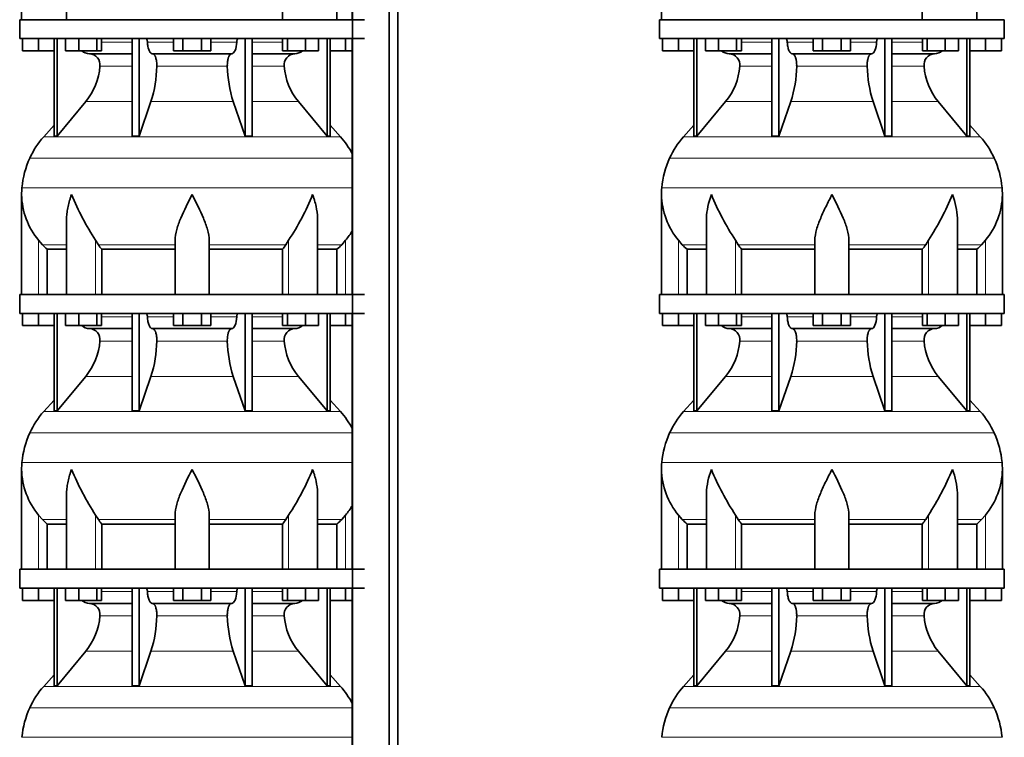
# Model space of a CAD drawing. Header units: millimetres. Extents: x 166 to 762, y -3331 to 2215.
# Tile 18 of 24: x 171 to 691, y 304 to 682. Entities that reach past the tile are written whole.
import ezdxf

# ---------------------------------------------------------------- set-up
doc = ezdxf.new("R2010")
doc.units = ezdxf.units.MM
doc.layers.add('LOW_134-16', color=7, linetype='Continuous')
doc.layers.add('VSI134_DIFFUSORE', color=7, linetype='Continuous')

# ---------------------------------------------------------------- blocks, each defined once
blk = doc.blocks.new('SE')
at = {"layer": 'LOW_134-16', "color": 7, "linetype": 'Continuous', "lineweight": 35}
for p, q in [((346.64, 1717.18), (346.64, -619.32)), ((366.02, -619.32), (366.02, 1717.18)), ((370.57, -619.32), (370.57, 1717.18)), ((346.57, 817.18), (346.57, 682.18)), ((346.57, 672.18), (346.57, 537.18)), ((346.57, 527.18), (346.57, 392.18)), ((346.57, 382.18), (346.57, 247.18))]:
    blk.add_line(p, q, dxfattribs=at)
at = {"layer": 'VSI134_DIFFUSORE', "color": 7, "linetype": 'Continuous', "lineweight": 35}
for p, q in [((172.01, 734.92), (172.01, 682.18)), ((195.73, 721.54), (195.73, 682.18)), ((309.72, 706.04), (309.72, 682.18)), ((338.48, 706.04), (338.48, 682.18)), ((353.01, 682.18), (171.01, 682.18)), ((171.01, 682.18), (171.01, 672.18)), ((171.01, 672.18), (353.01, 672.18)), ((172.51, 665.78), (172.51, 672.18)), ((172.51, 665.78), (172.51, 672.18)), ((181.01, 665.78), (181.01, 672.18)), ((189.18, 672.18), (189.18, 620.73)), ((190.71, 672.18), (190.71, 620.73)), ((195.25, 665.78), (195.25, 672.18)), ((202.19, 665.78), (202.19, 672.18)), ((211.67, 665.78), (211.67, 672.18)), ((214.21, 665.78), (214.21, 672.18)), ((230.31, 672.18), (230.31, 620.73)), ((234, 672.18), (234, 620.73)), ((252.19, 665.78), (252.19, 672.18)), ((257.1, 665.78), (257.1, 672.18)), ((266.91, 665.78), (266.91, 672.18)), ((271.82, 665.78), (271.82, 672.18)), ((290.01, 672.18), (290.01, 620.73)), ((293.7, 672.18), (293.7, 620.73)), ((309.8, 665.78), (309.8, 672.18)), ((312.34, 665.78), (312.34, 672.18)), ((321.82, 665.78), (321.82, 672.18)), ((328.76, 665.78), (328.76, 672.18)), ((333.3, 672.18), (333.3, 620.73)), ((334.83, 672.18), (334.83, 620.73)), ((343.01, 665.78), (343.01, 672.18)), ((181.01, 665.78), (172.51, 665.78)), ((189.18, 665.78), (181.01, 665.78)), ((202.19, 665.78), (195.25, 665.78)), ((211.67, 665.78), (202.19, 665.78)), ((214.21, 665.78), (211.67, 665.78)), ((257.1, 665.78), (252.19, 665.78)), ((266.91, 665.78), (257.1, 665.78)), ((271.82, 665.78), (266.91, 665.78)), ((312.34, 665.78), (309.8, 665.78)), ((321.82, 665.78), (312.34, 665.78)), ((328.76, 665.78), (321.82, 665.78)), ((343.01, 665.78), (334.83, 665.78)), ((346.57, 665.78), (343.01, 665.78)), ((207.83, 664.18), (230.31, 664.18)), ((241.1, 664.18), (282.91, 664.18)), ((293.7, 664.18), (316.18, 664.18)), ((190.71, 620.73), (205.86, 638.94)), ((234, 620.73), (240.28, 638.94)), ((283.73, 638.94), (290.01, 620.73)), ((318.15, 638.94), (333.3, 620.73)), ((189.18, 626.5), (183.71, 620.43)), ((340.3, 620.43), (334.83, 626.5)), ((189.18, 620.73), (190.71, 620.73)), ((230.31, 620.73), (234, 620.73)), ((290.01, 620.73), (293.7, 620.73)), ((333.3, 620.73), (334.83, 620.73)), ((172.01, 589.92), (172.01, 537.18)), ((195.73, 576.54), (195.73, 537.18)), ((328.28, 537.18), (328.28, 576.54)), ((183.02, 563.48), (181.01, 565.78)), ((212.52, 563.48), (211.09, 565.78)), ((253.01, 537.18), (253.01, 565.78)), ((271.01, 537.18), (271.01, 565.78)), ((312.92, 565.78), (311.5, 563.48)), ((343.01, 565.78), (340.99, 563.48)), ((185.53, 561.04), (195.73, 561.04)), ((185.53, 537.18), (185.53, 561.04)), ((214.3, 561.04), (253.01, 561.04)), ((214.3, 537.18), (214.3, 561.04)), ((271.01, 561.04), (309.72, 561.04)), ((309.72, 561.04), (309.72, 537.18)), ((328.28, 561.04), (338.48, 561.04)), ((338.48, 561.04), (338.48, 537.18)), ((353.01, 537.18), (171.01, 537.18)), ((171.01, 537.18), (171.01, 527.18)), ((171.01, 527.18), (353.01, 527.18)), ((172.51, 520.78), (172.51, 527.18)), ((172.51, 520.78), (172.51, 527.18)), ((181.01, 520.78), (181.01, 527.18)), ((189.18, 527.18), (189.18, 475.73)), ((190.71, 527.18), (190.71, 475.73)), ((195.25, 520.78), (195.25, 527.18)), ((202.19, 520.78), (202.19, 527.18)), ((211.67, 520.78), (211.67, 527.18)), ((214.21, 520.78), (214.21, 527.18)), ((230.31, 527.18), (230.31, 475.73)), ((234, 527.18), (234, 475.73)), ((252.19, 520.78), (252.19, 527.18)), ((257.1, 520.78), (257.1, 527.18)), ((266.91, 520.78), (266.91, 527.18)), ((271.82, 520.78), (271.82, 527.18)), ((290.01, 527.18), (290.01, 475.73)), ((293.7, 527.18), (293.7, 475.73)), ((309.8, 520.78), (309.8, 527.18)), ((312.34, 520.78), (312.34, 527.18)), ((321.82, 520.78), (321.82, 527.18)), ((328.76, 520.78), (328.76, 527.18)), ((333.3, 527.18), (333.3, 475.73)), ((334.83, 527.18), (334.83, 475.73)), ((343.01, 520.78), (343.01, 527.18)), ((181.01, 520.78), (172.51, 520.78)), ((189.18, 520.78), (181.01, 520.78)), ((202.19, 520.78), (195.25, 520.78)), ((211.67, 520.78), (202.19, 520.78)), ((214.21, 520.78), (211.67, 520.78)), ((257.1, 520.78), (252.19, 520.78)), ((266.91, 520.78), (257.1, 520.78)), ((271.82, 520.78), (266.91, 520.78)), ((312.34, 520.78), (309.8, 520.78)), ((321.82, 520.78), (312.34, 520.78)), ((328.76, 520.78), (321.82, 520.78)), ((343.01, 520.78), (334.83, 520.78)), ((346.57, 520.78), (343.01, 520.78)), ((207.83, 519.18), (230.31, 519.18)), ((241.1, 519.18), (282.91, 519.18)), ((293.7, 519.18), (316.18, 519.18)), ((190.71, 475.73), (205.86, 493.94)), ((234, 475.73), (240.28, 493.94)), ((283.73, 493.94), (290.01, 475.73)), ((318.15, 493.94), (333.3, 475.73)), ((189.18, 481.5), (183.71, 475.43)), ((340.3, 475.43), (334.83, 481.5)), ((189.18, 475.73), (190.71, 475.73)), ((230.31, 475.73), (234, 475.73)), ((290.01, 475.73), (293.7, 475.73)), ((333.3, 475.73), (334.83, 475.73)), ((172.01, 444.92), (172.01, 392.18)), ((195.73, 431.54), (195.73, 392.18)), ((328.28, 392.18), (328.28, 431.54)), ((183.02, 418.48), (181.01, 420.78)), ((185.53, 416.04), (195.73, 416.04)), ((185.53, 392.18), (185.53, 416.04)), ((212.52, 418.48), (211.09, 420.78)), ((214.3, 416.04), (253.01, 416.04)), ((214.3, 392.18), (214.3, 416.04)), ((253.01, 392.18), (253.01, 420.78)), ((271.01, 392.18), (271.01, 420.78)), ((271.01, 416.04), (309.72, 416.04)), ((309.72, 416.04), (309.72, 392.18)), ((312.92, 420.78), (311.5, 418.48)), ((328.28, 416.04), (338.48, 416.04)), ((338.48, 416.04), (338.48, 392.18)), ((343.01, 420.78), (340.99, 418.48)), ((353.01, 392.18), (171.01, 392.18)), ((171.01, 392.18), (171.01, 382.18)), ((171.01, 382.18), (353.01, 382.18)), ((172.51, 375.78), (172.51, 382.18)), ((172.51, 375.78), (172.51, 382.18)), ((181.01, 375.78), (181.01, 382.18)), ((189.18, 382.18), (189.18, 330.73)), ((190.71, 382.18), (190.71, 330.73)), ((195.25, 375.78), (195.25, 382.18)), ((202.19, 375.78), (202.19, 382.18)), ((211.67, 375.78), (211.67, 382.18)), ((214.21, 375.78), (214.21, 382.18)), ((230.31, 382.18), (230.31, 330.73)), ((234, 382.18), (234, 330.73)), ((252.19, 375.78), (252.19, 382.18)), ((257.1, 375.78), (257.1, 382.18)), ((266.91, 375.78), (266.91, 382.18)), ((271.82, 375.78), (271.82, 382.18)), ((290.01, 382.18), (290.01, 330.73)), ((293.7, 382.18), (293.7, 330.73)), ((309.8, 375.78), (309.8, 382.18)), ((312.34, 375.78), (312.34, 382.18)), ((321.82, 375.78), (321.82, 382.18)), ((328.76, 375.78), (328.76, 382.18)), ((333.3, 382.18), (333.3, 330.73)), ((334.83, 382.18), (334.83, 330.73)), ((343.01, 375.78), (343.01, 382.18)), ((181.01, 375.78), (172.51, 375.78)), ((189.18, 375.78), (181.01, 375.78)), ((202.19, 375.78), (195.25, 375.78)), ((211.67, 375.78), (202.19, 375.78)), ((214.21, 375.78), (211.67, 375.78)), ((257.1, 375.78), (252.19, 375.78)), ((266.91, 375.78), (257.1, 375.78)), ((271.82, 375.78), (266.91, 375.78)), ((312.34, 375.78), (309.8, 375.78)), ((321.82, 375.78), (312.34, 375.78)), ((328.76, 375.78), (321.82, 375.78)), ((343.01, 375.78), (334.83, 375.78)), ((346.57, 375.78), (343.01, 375.78)), ((207.83, 374.18), (230.31, 374.18)), ((241.1, 374.18), (282.91, 374.18)), ((293.7, 374.18), (316.18, 374.18)), ((190.71, 330.73), (205.86, 348.94)), ((234, 330.73), (240.28, 348.94)), ((283.73, 348.94), (290.01, 330.73)), ((318.15, 348.94), (333.3, 330.73)), ((189.18, 336.5), (183.71, 330.43)), ((340.3, 330.43), (334.83, 336.5)), ((189.18, 330.73), (190.71, 330.73)), ((230.31, 330.73), (234, 330.73)), ((290.01, 330.73), (293.7, 330.73)), ((333.3, 330.73), (334.83, 330.73))]:
    blk.add_line(p, q, dxfattribs=at)
at = {"layer": 'VSI134_DIFFUSORE', "color": 4, "linetype": 'Continuous', "lineweight": 9}
for p, q in [((214.21, 670.41), (230.31, 670.41)), ((238.43, 670.41), (252.19, 670.41)), ((271.82, 670.41), (285.58, 670.41)), ((293.7, 670.41), (309.8, 670.41)), ((230.31, 657.64), (213.38, 657.64)), ((280.62, 657.64), (243.39, 657.64)), ((310.63, 657.64), (293.7, 657.64)), ((205.86, 638.94), (230.31, 638.94)), ((240.28, 638.94), (283.73, 638.94)), ((293.7, 638.94), (318.15, 638.94)), ((183.71, 620.43), (340.3, 620.43)), ((346.57, 609.17), (176.34, 609.17)), ((172.18, 593.54), (346.57, 593.54)), ((181.01, 537.18), (181.01, 565.78)), ((183.02, 563.48), (195.73, 563.48)), ((211.09, 537.18), (211.09, 565.78)), ((212.52, 563.48), (253.01, 563.48)), ((271.01, 563.48), (311.5, 563.48)), ((312.92, 537.18), (312.92, 565.78)), ((328.28, 563.48), (340.99, 563.48)), ((343.01, 537.18), (343.01, 565.78)), ((214.21, 525.41), (230.31, 525.41)), ((238.43, 525.41), (252.19, 525.41)), ((271.82, 525.41), (285.58, 525.41)), ((293.7, 525.41), (309.8, 525.41)), ((230.31, 512.64), (213.38, 512.64)), ((280.62, 512.64), (243.39, 512.64)), ((310.63, 512.64), (293.7, 512.64)), ((205.86, 493.94), (230.31, 493.94)), ((240.28, 493.94), (283.73, 493.94)), ((293.7, 493.94), (318.15, 493.94)), ((183.71, 475.43), (340.3, 475.43)), ((346.57, 464.17), (176.34, 464.17)), ((172.18, 448.54), (346.57, 448.54)), ((181.01, 392.18), (181.01, 420.78)), ((183.02, 418.48), (195.73, 418.48)), ((211.09, 392.18), (211.09, 420.78)), ((212.52, 418.48), (253.01, 418.48)), ((271.01, 418.48), (311.5, 418.48)), ((312.92, 392.18), (312.92, 420.78)), ((328.28, 418.48), (340.99, 418.48)), ((343.01, 392.18), (343.01, 420.78)), ((214.21, 380.41), (230.31, 380.41)), ((238.43, 380.41), (252.19, 380.41)), ((271.82, 380.41), (285.58, 380.41)), ((293.7, 380.41), (309.8, 380.41)), ((230.31, 367.64), (213.38, 367.64)), ((280.62, 367.64), (243.39, 367.64)), ((310.63, 367.64), (293.7, 367.64)), ((205.86, 348.94), (230.31, 348.94)), ((240.28, 348.94), (283.73, 348.94)), ((293.7, 348.94), (318.15, 348.94)), ((183.71, 330.43), (340.3, 330.43)), ((346.57, 319.17), (176.34, 319.17)), ((172.18, 303.54), (346.57, 303.54))]:
    blk.add_line(p, q, dxfattribs=at)
at = {"layer": 'VSI134_DIFFUSORE', "color": 7, "linetype": 'Continuous', "lineweight": 35}
for centre, radius, start, end in [((208.06, 670.86), 6.68, 229.5852, 268.0094), ((315.95, 670.86), 6.68, 271.9979, 310.3729), ((207.55, 658.32), 5.87, 353.3223, 87.2173), ((316.44, 658.34), 5.85, 92.5772, 186.8833), ((180.07, 660.16), 33.4, 320.5472, 355.6594), ((178.44, 658.84), 64.97, 342.1602, 358.9354), ((347.08, 659.09), 66.48, 181.2569, 197.6475), ((344.04, 660.21), 33.51, 184.3996, 219.3938), ((216.41, 590.98), 44, 138, 155.5912), ((307.61, 590.98), 44, 27.6842, 42), ((220.96, 588.92), 49, 155.5912, 174.5826), ((210.51, 589.91), 38.5, 174.5826, 180.0352), ((210.7, 590.59), 38.7, 181.0159, 219.8906), ((336.7, 647.45), 149.83, 202.585, 213.0327), ((201.79, 639.81), 133.53, 326.3278, 338.0546), ((313.31, 590.59), 38.7, 320.1094, 329.446), ((245.66, 585.72), 39.91, 213.8601, 218.2043), ((278.38, 585.7), 39.88, 321.7938, 326.1418), ((208.06, 525.86), 6.68, 229.5852, 268.0094), ((315.95, 525.86), 6.68, 271.9979, 310.3729), ((207.55, 513.32), 5.87, 353.3223, 87.2173), ((316.44, 513.34), 5.85, 92.5772, 186.8833), ((180.07, 515.16), 33.4, 320.5472, 355.6594), ((178.44, 513.84), 64.97, 342.1602, 358.9354), ((347.08, 514.09), 66.48, 181.2569, 197.6475), ((344.04, 515.21), 33.51, 184.3996, 219.3938), ((216.41, 445.98), 44, 138, 155.5912), ((307.61, 445.98), 44, 27.6842, 42), ((220.96, 443.92), 49, 155.5912, 174.5826), ((210.51, 444.91), 38.5, 174.5826, 180.0352), ((210.7, 445.59), 38.7, 181.0159, 219.8906), ((336.7, 502.45), 149.83, 202.585, 213.0327), ((201.79, 494.81), 133.53, 326.3278, 338.0546), ((313.31, 445.59), 38.7, 320.1094, 329.446), ((245.66, 440.72), 39.91, 213.8601, 218.2043), ((278.38, 440.7), 39.88, 321.7938, 326.1418), ((208.06, 380.86), 6.68, 229.5852, 268.0094), ((315.95, 380.86), 6.68, 271.9979, 310.3729), ((207.55, 368.32), 5.87, 353.3223, 87.2173), ((316.44, 368.34), 5.85, 92.5772, 186.8833), ((180.07, 370.16), 33.4, 320.5472, 355.6594), ((178.44, 368.84), 64.97, 342.1602, 358.9354), ((347.08, 369.09), 66.48, 181.2569, 197.6475), ((344.04, 370.21), 33.51, 184.3996, 219.3938), ((216.41, 300.98), 44, 138, 155.5912), ((307.61, 300.98), 44, 27.6842, 42), ((220.96, 298.92), 49, 155.5912, 174.5826)]:
    blk.add_arc(centre, radius, start, end, dxfattribs=at)
for points, knots in [([(237.67, 672.18), (237.72, 672.18), (237.76, 672.17), (237.86, 672.13), (237.9, 672.1), (238.03, 671.97), (238.11, 671.84), (238.25, 671.51), (238.31, 671.32), (238.39, 670.89), (238.42, 670.65), (238.43, 670.41)], [0, 0, 0, 0, 0.125, 0.125, 0.25, 0.25, 0.5, 0.5, 0.75, 0.75, 1, 1, 1, 1]), ([(285.58, 670.41), (285.59, 670.65), (285.62, 670.88), (285.68, 671.21), (285.71, 671.31), (285.76, 671.5), (285.79, 671.59), (285.86, 671.76), (285.9, 671.83), (285.98, 671.95), (286.02, 672.01), (286.11, 672.1), (286.15, 672.13), (286.25, 672.17), (286.29, 672.18), (286.34, 672.18)], [0, 0, 0, 0, 0.25, 0.25, 0.375, 0.375, 0.5, 0.5, 0.625, 0.625, 0.75, 0.75, 0.875, 0.875, 1, 1, 1, 1]), ([(241.1, 664.18), (240.93, 664.18), (240.77, 664.22), (240.53, 664.34), (240.45, 664.39), (240.29, 664.5), (240.22, 664.57), (239.99, 664.79), (239.84, 664.98), (239.56, 665.43), (239.43, 665.68), (239.19, 666.24), (239.08, 666.56), (238.88, 667.23), (238.79, 667.59), (238.64, 668.34), (238.58, 668.74), (238.48, 669.56), (238.45, 669.98), (238.43, 670.41)], [0, 0, 0, 0, 0.125, 0.125, 0.1875, 0.1875, 0.25, 0.25, 0.375, 0.375, 0.5, 0.5, 0.625, 0.625, 0.75, 0.75, 0.875, 0.875, 1, 1, 1, 1]), ([(285.58, 670.41), (285.5, 668.7), (285.19, 667.1), (284.21, 664.83), (283.56, 664.18), (282.91, 664.18)], [0, 0, 0, 0, 0.5, 0.5, 1, 1, 1, 1]), ([(241.1, 664.18), (241.18, 664.18), (241.26, 664.17), (241.42, 664.13), (241.49, 664.1), (241.73, 663.97), (241.88, 663.84), (242.17, 663.5), (242.31, 663.3), (242.5, 662.94), (242.57, 662.81), (242.69, 662.53), (242.74, 662.38), (242.9, 661.92), (243, 661.59), (243.12, 661.05), (243.16, 660.87), (243.22, 660.49), (243.25, 660.3), (243.33, 659.71), (243.37, 659.3), (243.41, 658.47), (243.41, 658.05), (243.39, 657.64)], [0, 0, 0, 0, 0.0625, 0.0625, 0.125, 0.125, 0.25, 0.25, 0.375, 0.375, 0.4375, 0.4375, 0.5, 0.5, 0.625, 0.625, 0.6875, 0.6875, 0.75, 0.75, 0.875, 0.875, 1, 1, 1, 1]), ([(280.62, 657.64), (280.6, 658.05), (280.61, 658.47), (280.63, 659.09), (280.65, 659.29), (280.68, 659.7), (280.71, 659.9), (280.78, 660.49), (280.85, 660.87), (280.97, 661.41), (281.02, 661.58), (281.11, 661.92), (281.21, 662.24), (281.32, 662.53), (281.44, 662.8), (281.51, 662.94), (281.7, 663.3), (281.84, 663.51), (282.13, 663.84), (282.29, 663.97), (282.6, 664.14), (282.75, 664.18), (282.91, 664.18)], [0, 0, 0, 0, 0.125, 0.125, 0.1875, 0.1875, 0.25, 0.25, 0.375, 0.375, 0.4375, 0.4375, 0.5, 0.5625, 0.5625, 0.625, 0.625, 0.75, 0.75, 0.875, 0.875, 1, 1, 1, 1]), ([(198.37, 589.91), (198.27, 589.65), (198.18, 589.39), (198, 588.86), (197.91, 588.6), (197.66, 587.82), (197.5, 587.3), (197.04, 585.74), (196.77, 584.71), (196.32, 582.63), (196.14, 581.59), (195.87, 579.54), (195.78, 578.52), (195.74, 577.18), (195.73, 576.86), (195.73, 576.53)], [0, 0, 0, 0, 0.03125, 0.03125, 0.0625, 0.0625, 0.125, 0.125, 0.25, 0.25, 0.375, 0.375, 0.5, 0.5, 0.5400162, 0.5400162, 0.5400162, 0.5400162]), ([(262.01, 589.91), (259.89, 585.76), (257.74, 581.55), (255.2, 575.48), (254.45, 573.47), (253.36, 569.51), (253.01, 567.61), (253.01, 565.78)], [0, 0, 0, 0, 0.5, 0.5, 0.75, 0.75, 1, 1, 1, 1]), ([(271.01, 565.78), (271.01, 567.61), (270.66, 569.51), (269.56, 573.46), (268.81, 575.47), (266.27, 581.55), (264.12, 585.76), (262.01, 589.91)], [0, 0, 0, 0, 0.25, 0.25, 0.5, 0.5, 1, 1, 1, 1]), ([(328.28, 576.53), (328.28, 576.87), (328.27, 577.21), (328.19, 579.6), (327.91, 581.64), (327.23, 584.72), (326.97, 585.75), (326.52, 587.3), (326.35, 587.82), (326.1, 588.6), (325.97, 588.99), (325.83, 589.39), (325.74, 589.65), (325.69, 589.78), (325.65, 589.91)], [0.4588627, 0.4588627, 0.4588627, 0.4588627, 0.5, 0.5, 0.75, 0.75, 0.875, 0.875, 0.9375, 0.9375, 0.96875, 0.984375, 0.984375, 1, 1, 1, 1]), ([(237.67, 527.18), (237.72, 527.18), (237.76, 527.17), (237.86, 527.13), (237.9, 527.1), (238.03, 526.97), (238.11, 526.84), (238.25, 526.51), (238.31, 526.32), (238.39, 525.89), (238.42, 525.65), (238.43, 525.41)], [0, 0, 0, 0, 0.125, 0.125, 0.25, 0.25, 0.5, 0.5, 0.75, 0.75, 1, 1, 1, 1]), ([(241.1, 519.18), (240.93, 519.18), (240.77, 519.22), (240.53, 519.34), (240.45, 519.39), (240.29, 519.5), (240.22, 519.57), (239.99, 519.79), (239.84, 519.98), (239.56, 520.43), (239.43, 520.68), (239.19, 521.24), (239.08, 521.56), (238.88, 522.23), (238.79, 522.59), (238.64, 523.34), (238.58, 523.74), (238.48, 524.56), (238.45, 524.98), (238.43, 525.41)], [0, 0, 0, 0, 0.125, 0.125, 0.1875, 0.1875, 0.25, 0.25, 0.375, 0.375, 0.5, 0.5, 0.625, 0.625, 0.75, 0.75, 0.875, 0.875, 1, 1, 1, 1]), ([(285.58, 525.41), (285.5, 523.7), (285.19, 522.1), (284.21, 519.83), (283.56, 519.18), (282.91, 519.18)], [0, 0, 0, 0, 0.5, 0.5, 1, 1, 1, 1]), ([(285.58, 525.41), (285.59, 525.65), (285.62, 525.88), (285.68, 526.21), (285.71, 526.31), (285.76, 526.5), (285.79, 526.59), (285.86, 526.76), (285.9, 526.83), (285.98, 526.95), (286.02, 527.01), (286.11, 527.1), (286.15, 527.13), (286.25, 527.17), (286.29, 527.18), (286.34, 527.18)], [0, 0, 0, 0, 0.25, 0.25, 0.375, 0.375, 0.5, 0.5, 0.625, 0.625, 0.75, 0.75, 0.875, 0.875, 1, 1, 1, 1]), ([(241.1, 519.18), (241.18, 519.18), (241.26, 519.17), (241.42, 519.13), (241.49, 519.1), (241.73, 518.97), (241.88, 518.84), (242.17, 518.5), (242.31, 518.3), (242.5, 517.94), (242.57, 517.81), (242.69, 517.53), (242.74, 517.38), (242.9, 516.92), (243, 516.59), (243.12, 516.05), (243.16, 515.87), (243.22, 515.49), (243.25, 515.3), (243.33, 514.71), (243.37, 514.3), (243.41, 513.47), (243.41, 513.05), (243.39, 512.64)], [0, 0, 0, 0, 0.0625, 0.0625, 0.125, 0.125, 0.25, 0.25, 0.375, 0.375, 0.4375, 0.4375, 0.5, 0.5, 0.625, 0.625, 0.6875, 0.6875, 0.75, 0.75, 0.875, 0.875, 1, 1, 1, 1]), ([(280.62, 512.64), (280.6, 513.05), (280.61, 513.47), (280.63, 514.09), (280.65, 514.29), (280.68, 514.7), (280.71, 514.9), (280.78, 515.49), (280.85, 515.87), (280.97, 516.41), (281.02, 516.58), (281.11, 516.92), (281.21, 517.24), (281.32, 517.53), (281.44, 517.8), (281.51, 517.94), (281.7, 518.3), (281.84, 518.51), (282.13, 518.84), (282.29, 518.97), (282.6, 519.14), (282.75, 519.18), (282.91, 519.18)], [0, 0, 0, 0, 0.125, 0.125, 0.1875, 0.1875, 0.25, 0.25, 0.375, 0.375, 0.4375, 0.4375, 0.5, 0.5625, 0.5625, 0.625, 0.625, 0.75, 0.75, 0.875, 0.875, 1, 1, 1, 1]), ([(198.37, 444.91), (198.27, 444.65), (198.18, 444.39), (198, 443.86), (197.91, 443.6), (197.66, 442.82), (197.5, 442.3), (197.04, 440.74), (196.77, 439.71), (196.32, 437.63), (196.14, 436.59), (195.87, 434.54), (195.78, 433.52), (195.74, 432.18), (195.73, 431.86), (195.73, 431.53)], [0, 0, 0, 0, 0.03125, 0.03125, 0.0625, 0.0625, 0.125, 0.125, 0.25, 0.25, 0.375, 0.375, 0.5, 0.5, 0.5400162, 0.5400162, 0.5400162, 0.5400162]), ([(262.01, 444.91), (259.89, 440.76), (257.74, 436.55), (255.2, 430.48), (254.45, 428.47), (253.36, 424.51), (253.01, 422.61), (253.01, 420.78)], [0, 0, 0, 0, 0.5, 0.5, 0.75, 0.75, 1, 1, 1, 1]), ([(271.01, 420.78), (271.01, 422.61), (270.66, 424.51), (269.56, 428.46), (268.81, 430.47), (266.27, 436.55), (264.12, 440.76), (262.01, 444.91)], [0, 0, 0, 0, 0.25, 0.25, 0.5, 0.5, 1, 1, 1, 1]), ([(328.28, 431.53), (328.28, 431.87), (328.27, 432.21), (328.19, 434.6), (327.91, 436.64), (327.23, 439.72), (326.97, 440.75), (326.52, 442.3), (326.35, 442.82), (326.1, 443.6), (325.97, 443.99), (325.83, 444.39), (325.74, 444.65), (325.69, 444.78), (325.65, 444.91)], [0.4588627, 0.4588627, 0.4588627, 0.4588627, 0.5, 0.5, 0.75, 0.75, 0.875, 0.875, 0.9375, 0.9375, 0.96875, 0.984375, 0.984375, 1, 1, 1, 1]), ([(237.67, 382.18), (237.72, 382.18), (237.76, 382.17), (237.86, 382.13), (237.9, 382.1), (238.03, 381.97), (238.11, 381.84), (238.25, 381.51), (238.31, 381.32), (238.39, 380.89), (238.42, 380.65), (238.43, 380.41)], [0, 0, 0, 0, 0.125, 0.125, 0.25, 0.25, 0.5, 0.5, 0.75, 0.75, 1, 1, 1, 1]), ([(241.1, 374.18), (240.93, 374.18), (240.77, 374.22), (240.53, 374.34), (240.45, 374.39), (240.29, 374.5), (240.22, 374.57), (239.99, 374.79), (239.84, 374.98), (239.56, 375.43), (239.43, 375.68), (239.19, 376.24), (239.08, 376.56), (238.88, 377.23), (238.79, 377.59), (238.64, 378.34), (238.58, 378.74), (238.48, 379.56), (238.45, 379.98), (238.43, 380.41)], [0, 0, 0, 0, 0.125, 0.125, 0.1875, 0.1875, 0.25, 0.25, 0.375, 0.375, 0.5, 0.5, 0.625, 0.625, 0.75, 0.75, 0.875, 0.875, 1, 1, 1, 1]), ([(285.58, 380.41), (285.5, 378.7), (285.19, 377.1), (284.21, 374.83), (283.56, 374.18), (282.91, 374.18)], [0, 0, 0, 0, 0.5, 0.5, 1, 1, 1, 1]), ([(285.58, 380.41), (285.59, 380.65), (285.62, 380.88), (285.68, 381.21), (285.71, 381.31), (285.76, 381.5), (285.79, 381.59), (285.86, 381.76), (285.9, 381.83), (285.98, 381.95), (286.02, 382.01), (286.11, 382.1), (286.15, 382.13), (286.25, 382.17), (286.29, 382.18), (286.34, 382.18)], [0, 0, 0, 0, 0.25, 0.25, 0.375, 0.375, 0.5, 0.5, 0.625, 0.625, 0.75, 0.75, 0.875, 0.875, 1, 1, 1, 1]), ([(241.1, 374.18), (241.18, 374.18), (241.26, 374.17), (241.42, 374.13), (241.49, 374.1), (241.73, 373.97), (241.88, 373.84), (242.17, 373.5), (242.31, 373.3), (242.5, 372.94), (242.57, 372.81), (242.69, 372.53), (242.74, 372.38), (242.9, 371.92), (243, 371.59), (243.12, 371.05), (243.16, 370.87), (243.22, 370.49), (243.25, 370.3), (243.33, 369.71), (243.37, 369.3), (243.41, 368.47), (243.41, 368.05), (243.39, 367.64)], [0, 0, 0, 0, 0.0625, 0.0625, 0.125, 0.125, 0.25, 0.25, 0.375, 0.375, 0.4375, 0.4375, 0.5, 0.5, 0.625, 0.625, 0.6875, 0.6875, 0.75, 0.75, 0.875, 0.875, 1, 1, 1, 1]), ([(280.62, 367.64), (280.6, 368.05), (280.61, 368.47), (280.63, 369.09), (280.65, 369.29), (280.68, 369.7), (280.71, 369.9), (280.78, 370.49), (280.85, 370.87), (280.97, 371.41), (281.02, 371.58), (281.11, 371.92), (281.21, 372.24), (281.32, 372.53), (281.44, 372.8), (281.51, 372.94), (281.7, 373.3), (281.84, 373.51), (282.13, 373.84), (282.29, 373.97), (282.6, 374.14), (282.75, 374.18), (282.91, 374.18)], [0, 0, 0, 0, 0.125, 0.125, 0.1875, 0.1875, 0.25, 0.25, 0.375, 0.375, 0.4375, 0.4375, 0.5, 0.5625, 0.5625, 0.625, 0.625, 0.75, 0.75, 0.875, 0.875, 1, 1, 1, 1])]:
    blk.add_open_spline(points, degree=3, knots=knots, dxfattribs=at)
for points in [[(185.53, 561.04), (184.66, 561.82), (183.82, 562.64), (183.02, 563.48)], [(340.99, 563.48), (340.19, 562.64), (339.35, 561.82), (338.48, 561.04)], [(185.53, 416.04), (184.66, 416.82), (183.82, 417.64), (183.02, 418.48)], [(340.99, 418.48), (340.19, 417.64), (339.35, 416.82), (338.48, 416.04)]]:
    blk.add_open_spline(points, degree=3, dxfattribs=at)
blk = doc.blocks.new('SE3')
at = {"layer": 'VSI134_DIFFUSORE', "color": 7, "linetype": 'Continuous', "lineweight": 35}
for p, q in [((509.77, 734.92), (509.77, 682.18)), ((647.48, 706.04), (647.48, 682.18)), ((676.25, 706.04), (676.25, 682.18)), ((690.77, 682.18), (508.77, 682.18)), ((508.77, 682.18), (508.77, 672.18)), ((690.77, 672.18), (690.77, 682.18)), ((508.77, 672.18), (690.77, 672.18)), ((510.27, 665.78), (510.27, 672.18)), ((510.27, 665.78), (510.27, 672.18)), ((518.77, 665.78), (518.77, 672.18)), ((526.95, 672.18), (526.95, 620.73)), ((528.48, 672.18), (528.48, 620.73)), ((533.02, 665.78), (533.02, 672.18)), ((539.96, 665.78), (539.96, 672.18)), ((549.44, 665.78), (549.44, 672.18)), ((551.98, 665.78), (551.98, 672.18)), ((568.08, 672.18), (568.08, 620.73)), ((571.77, 672.18), (571.77, 620.73)), ((589.96, 665.78), (589.96, 672.18)), ((594.87, 665.78), (594.87, 672.18)), ((604.68, 665.78), (604.68, 672.18)), ((609.59, 665.78), (609.59, 672.18)), ((627.78, 672.18), (627.78, 620.73)), ((631.47, 672.18), (631.47, 620.73)), ((647.57, 665.78), (647.57, 672.18)), ((650.11, 665.78), (650.11, 672.18)), ((659.59, 665.78), (659.59, 672.18)), ((666.53, 665.78), (666.53, 672.18)), ((671.07, 672.18), (671.07, 620.73)), ((672.6, 672.18), (672.6, 620.73)), ((680.77, 665.78), (680.77, 672.18)), ((689.27, 665.78), (689.27, 672.18)), ((518.77, 665.78), (510.27, 665.78)), ((526.95, 665.78), (518.77, 665.78)), ((539.96, 665.78), (533.02, 665.78)), ((549.44, 665.78), (539.96, 665.78)), ((551.98, 665.78), (549.44, 665.78)), ((594.87, 665.78), (589.96, 665.78)), ((604.68, 665.78), (594.87, 665.78)), ((609.59, 665.78), (604.68, 665.78)), ((650.11, 665.78), (647.57, 665.78)), ((659.59, 665.78), (650.11, 665.78)), ((666.53, 665.78), (659.59, 665.78)), ((680.77, 665.78), (672.6, 665.78)), ((689.27, 665.78), (680.77, 665.78)), ((545.6, 664.18), (568.08, 664.18)), ((578.86, 664.18), (620.68, 664.18)), ((631.47, 664.18), (653.95, 664.18)), ((528.48, 620.73), (543.63, 638.94)), ((571.77, 620.73), (578.05, 638.94)), ((621.5, 638.94), (627.78, 620.73)), ((655.92, 638.94), (671.07, 620.73)), ((526.95, 626.5), (521.48, 620.43)), ((678.07, 620.43), (672.6, 626.5)), ((526.95, 620.73), (528.48, 620.73)), ((568.08, 620.73), (571.77, 620.73)), ((627.78, 620.73), (631.47, 620.73)), ((671.07, 620.73), (672.6, 620.73)), ((509.77, 589.92), (509.77, 537.18)), ((689.77, 537.18), (689.77, 589.92)), ((533.5, 576.54), (533.5, 537.18)), ((666.05, 537.18), (666.05, 576.54)), ((520.78, 563.48), (518.77, 565.78)), ((550.28, 563.48), (548.86, 565.78)), ((590.77, 537.18), (590.77, 565.78)), ((608.77, 537.18), (608.77, 565.78)), ((650.69, 565.78), (649.26, 563.48)), ((680.77, 565.78), (678.76, 563.48)), ((523.3, 561.04), (533.5, 561.04)), ((523.3, 537.18), (523.3, 561.04)), ((552.06, 561.04), (590.77, 561.04)), ((552.06, 537.18), (552.06, 561.04)), ((608.77, 561.04), (647.48, 561.04)), ((647.48, 561.04), (647.48, 537.18)), ((666.05, 561.04), (676.25, 561.04)), ((676.25, 561.04), (676.25, 537.18)), ((690.77, 537.18), (508.77, 537.18)), ((508.77, 537.18), (508.77, 527.18)), ((690.77, 527.18), (690.77, 537.18)), ((508.77, 527.18), (690.77, 527.18)), ((510.27, 520.78), (510.27, 527.18)), ((510.27, 520.78), (510.27, 527.18)), ((518.77, 520.78), (518.77, 527.18)), ((526.95, 527.18), (526.95, 475.73)), ((528.48, 527.18), (528.48, 475.73)), ((533.02, 520.78), (533.02, 527.18)), ((539.96, 520.78), (539.96, 527.18)), ((549.44, 520.78), (549.44, 527.18)), ((551.98, 520.78), (551.98, 527.18)), ((568.08, 527.18), (568.08, 475.73)), ((571.77, 527.18), (571.77, 475.73)), ((589.96, 520.78), (589.96, 527.18)), ((594.87, 520.78), (594.87, 527.18)), ((604.68, 520.78), (604.68, 527.18)), ((609.59, 520.78), (609.59, 527.18)), ((627.78, 527.18), (627.78, 475.73)), ((631.47, 527.18), (631.47, 475.73)), ((647.57, 520.78), (647.57, 527.18)), ((650.11, 520.78), (650.11, 527.18)), ((659.59, 520.78), (659.59, 527.18)), ((666.53, 520.78), (666.53, 527.18)), ((671.07, 527.18), (671.07, 475.73)), ((672.6, 527.18), (672.6, 475.73)), ((680.77, 520.78), (680.77, 527.18)), ((689.27, 520.78), (689.27, 527.18)), ((518.77, 520.78), (510.27, 520.78)), ((526.95, 520.78), (518.77, 520.78)), ((539.96, 520.78), (533.02, 520.78)), ((549.44, 520.78), (539.96, 520.78)), ((551.98, 520.78), (549.44, 520.78)), ((594.87, 520.78), (589.96, 520.78)), ((604.68, 520.78), (594.87, 520.78)), ((609.59, 520.78), (604.68, 520.78)), ((650.11, 520.78), (647.57, 520.78)), ((659.59, 520.78), (650.11, 520.78)), ((666.53, 520.78), (659.59, 520.78)), ((680.77, 520.78), (672.6, 520.78)), ((689.27, 520.78), (680.77, 520.78)), ((545.6, 519.18), (568.08, 519.18)), ((578.86, 519.18), (620.68, 519.18)), ((631.47, 519.18), (653.95, 519.18)), ((528.48, 475.73), (543.63, 493.94)), ((571.77, 475.73), (578.05, 493.94)), ((621.5, 493.94), (627.78, 475.73)), ((655.92, 493.94), (671.07, 475.73)), ((526.95, 481.5), (521.48, 475.43)), ((678.07, 475.43), (672.6, 481.5)), ((526.95, 475.73), (528.48, 475.73)), ((568.08, 475.73), (571.77, 475.73)), ((627.78, 475.73), (631.47, 475.73)), ((671.07, 475.73), (672.6, 475.73)), ((509.77, 444.92), (509.77, 392.18)), ((689.77, 392.18), (689.77, 444.92)), ((533.5, 431.54), (533.5, 392.18)), ((666.05, 392.18), (666.05, 431.54)), ((520.78, 418.48), (518.77, 420.78)), ((523.3, 416.04), (533.5, 416.04)), ((523.3, 392.18), (523.3, 416.04)), ((550.28, 418.48), (548.86, 420.78)), ((552.06, 416.04), (590.77, 416.04)), ((552.06, 392.18), (552.06, 416.04)), ((590.77, 392.18), (590.77, 420.78)), ((608.77, 392.18), (608.77, 420.78)), ((608.77, 416.04), (647.48, 416.04)), ((647.48, 416.04), (647.48, 392.18)), ((650.69, 420.78), (649.26, 418.48)), ((666.05, 416.04), (676.25, 416.04)), ((676.25, 416.04), (676.25, 392.18)), ((680.77, 420.78), (678.76, 418.48)), ((690.77, 392.18), (508.77, 392.18)), ((508.77, 392.18), (508.77, 382.18)), ((690.77, 382.18), (690.77, 392.18)), ((508.77, 382.18), (690.77, 382.18)), ((510.27, 375.78), (510.27, 382.18)), ((510.27, 375.78), (510.27, 382.18)), ((518.77, 375.78), (518.77, 382.18)), ((526.95, 382.18), (526.95, 330.73)), ((528.48, 382.18), (528.48, 330.73)), ((533.02, 375.78), (533.02, 382.18)), ((539.96, 375.78), (539.96, 382.18)), ((549.44, 375.78), (549.44, 382.18)), ((551.98, 375.78), (551.98, 382.18)), ((568.08, 382.18), (568.08, 330.73)), ((571.77, 382.18), (571.77, 330.73)), ((589.96, 375.78), (589.96, 382.18)), ((594.87, 375.78), (594.87, 382.18)), ((604.68, 375.78), (604.68, 382.18)), ((609.59, 375.78), (609.59, 382.18)), ((627.78, 382.18), (627.78, 330.73)), ((631.47, 382.18), (631.47, 330.73)), ((647.57, 375.78), (647.57, 382.18)), ((650.11, 375.78), (650.11, 382.18)), ((659.59, 375.78), (659.59, 382.18)), ((666.53, 375.78), (666.53, 382.18)), ((671.07, 382.18), (671.07, 330.73)), ((672.6, 382.18), (672.6, 330.73)), ((680.77, 375.78), (680.77, 382.18)), ((689.27, 375.78), (689.27, 382.18)), ((518.77, 375.78), (510.27, 375.78)), ((526.95, 375.78), (518.77, 375.78)), ((539.96, 375.78), (533.02, 375.78)), ((549.44, 375.78), (539.96, 375.78)), ((551.98, 375.78), (549.44, 375.78)), ((594.87, 375.78), (589.96, 375.78)), ((604.68, 375.78), (594.87, 375.78)), ((609.59, 375.78), (604.68, 375.78)), ((650.11, 375.78), (647.57, 375.78)), ((659.59, 375.78), (650.11, 375.78)), ((666.53, 375.78), (659.59, 375.78)), ((680.77, 375.78), (672.6, 375.78)), ((689.27, 375.78), (680.77, 375.78)), ((545.6, 374.18), (568.08, 374.18)), ((578.86, 374.18), (620.68, 374.18)), ((631.47, 374.18), (653.95, 374.18)), ((528.48, 330.73), (543.63, 348.94)), ((571.77, 330.73), (578.05, 348.94)), ((621.5, 348.94), (627.78, 330.73)), ((655.92, 348.94), (671.07, 330.73)), ((526.95, 336.5), (521.48, 330.43)), ((678.07, 330.43), (672.6, 336.5)), ((526.95, 330.73), (528.48, 330.73)), ((568.08, 330.73), (571.77, 330.73)), ((627.78, 330.73), (631.47, 330.73)), ((671.07, 330.73), (672.6, 330.73))]:
    blk.add_line(p, q, dxfattribs=at)
at = {"layer": 'VSI134_DIFFUSORE', "color": 4, "linetype": 'Continuous', "lineweight": 9}
for p, q in [((551.98, 670.41), (568.08, 670.41)), ((576.2, 670.41), (589.96, 670.41)), ((609.59, 670.41), (623.35, 670.41)), ((631.47, 670.41), (647.57, 670.41)), ((568.08, 657.64), (551.15, 657.64)), ((618.38, 657.64), (581.16, 657.64)), ((648.4, 657.64), (631.47, 657.64)), ((543.63, 638.94), (568.08, 638.94)), ((578.05, 638.94), (621.5, 638.94)), ((631.47, 638.94), (655.92, 638.94)), ((521.48, 620.43), (678.07, 620.43)), ((685.44, 609.17), (514.11, 609.17)), ((509.95, 593.54), (689.6, 593.54)), ((518.77, 537.18), (518.77, 565.78)), ((533.5, 563.48), (520.78, 563.48)), ((548.86, 537.18), (548.86, 565.78)), ((590.77, 563.48), (550.28, 563.48)), ((608.77, 563.48), (649.26, 563.48)), ((650.69, 537.18), (650.69, 565.78)), ((666.05, 563.48), (678.76, 563.48)), ((680.77, 537.18), (680.77, 565.78)), ((551.98, 525.41), (568.08, 525.41)), ((576.2, 525.41), (589.96, 525.41)), ((609.59, 525.41), (623.35, 525.41)), ((631.47, 525.41), (647.57, 525.41)), ((568.08, 512.64), (551.15, 512.64)), ((618.38, 512.64), (581.16, 512.64)), ((648.4, 512.64), (631.47, 512.64)), ((543.63, 493.94), (568.08, 493.94)), ((578.05, 493.94), (621.5, 493.94)), ((631.47, 493.94), (655.92, 493.94)), ((521.48, 475.43), (678.07, 475.43)), ((685.44, 464.17), (514.11, 464.17)), ((509.95, 448.54), (689.6, 448.54)), ((518.77, 392.18), (518.77, 420.78)), ((533.5, 418.48), (520.78, 418.48)), ((548.86, 392.18), (548.86, 420.78)), ((590.77, 418.48), (550.28, 418.48)), ((608.77, 418.48), (649.26, 418.48)), ((650.69, 392.18), (650.69, 420.78)), ((666.05, 418.48), (678.76, 418.48)), ((680.77, 392.18), (680.77, 420.78)), ((551.98, 380.41), (568.08, 380.41)), ((576.2, 380.41), (589.96, 380.41)), ((609.59, 380.41), (623.35, 380.41)), ((631.47, 380.41), (647.57, 380.41)), ((568.08, 367.64), (551.15, 367.64)), ((618.38, 367.64), (581.16, 367.64)), ((648.4, 367.64), (631.47, 367.64)), ((543.63, 348.94), (568.08, 348.94)), ((578.05, 348.94), (621.5, 348.94)), ((631.47, 348.94), (655.92, 348.94)), ((521.48, 330.43), (678.07, 330.43)), ((685.44, 319.17), (514.11, 319.17)), ((509.95, 303.54), (689.6, 303.54))]:
    blk.add_line(p, q, dxfattribs=at)
at = {"layer": 'VSI134_DIFFUSORE', "color": 7, "linetype": 'Continuous', "lineweight": 35}
for centre, radius, start, end in [((545.83, 670.86), 6.68, 229.5852, 268.0094), ((653.72, 670.86), 6.68, 271.9979, 310.3729), ((545.31, 658.32), 5.87, 353.3223, 87.2173), ((654.21, 658.34), 5.85, 92.5772, 186.8833), ((517.84, 660.16), 33.4, 320.5472, 355.6594), ((516.21, 658.84), 64.97, 342.1602, 358.9354), ((684.85, 659.09), 66.48, 181.2569, 197.6475), ((681.81, 660.21), 33.51, 184.3996, 219.3938), ((554.17, 590.98), 44, 138, 155.5912), ((645.37, 590.98), 44, 24.4088, 42), ((558.73, 588.92), 49, 155.5912, 174.5826), ((640.82, 588.92), 49, 5.4174, 24.4088), ((548.27, 589.91), 38.5, 174.5826, 180.0014), ((651.27, 589.91), 38.5, 359.9671, 5.4174), ((548.47, 590.59), 38.7, 181.0158, 219.8906), ((674.45, 647.44), 149.81, 202.5842, 213.0334), ((525.1, 647.44), 149.81, 326.9666, 337.4158), ((651.08, 590.59), 38.7, 320.1094, 358.9842), ((583.4, 585.7), 39.88, 213.8582, 218.2062), ((616.15, 585.7), 39.88, 321.7938, 326.1418), ((545.83, 525.86), 6.68, 229.5852, 268.0094), ((653.72, 525.86), 6.68, 271.9979, 310.3729), ((545.31, 513.32), 5.87, 353.3223, 87.2173), ((654.21, 513.34), 5.85, 92.5772, 186.8833), ((517.84, 515.16), 33.4, 320.5472, 355.6594), ((516.21, 513.84), 64.97, 342.1602, 358.9354), ((684.85, 514.09), 66.48, 181.2569, 197.6475), ((681.81, 515.21), 33.51, 184.3996, 219.3938), ((554.17, 445.98), 44, 138, 155.5912), ((645.37, 445.98), 44, 24.4088, 42), ((558.73, 443.92), 49, 155.5912, 174.5826), ((640.82, 443.92), 49, 5.4174, 24.4088), ((548.27, 444.91), 38.5, 174.5826, 180.0014), ((651.27, 444.91), 38.5, 359.9671, 5.4174), ((548.47, 445.59), 38.7, 181.0158, 219.8906), ((674.45, 502.44), 149.81, 202.5842, 213.0334), ((525.1, 502.44), 149.81, 326.9666, 337.4158), ((651.08, 445.59), 38.7, 320.1094, 358.9842), ((583.4, 440.7), 39.88, 213.8582, 218.2062), ((616.15, 440.7), 39.88, 321.7938, 326.1418), ((545.83, 380.86), 6.68, 229.5852, 268.0094), ((653.72, 380.86), 6.68, 271.9979, 310.3729), ((545.31, 368.32), 5.87, 353.3223, 87.2173), ((654.21, 368.34), 5.85, 92.5772, 186.8833), ((517.84, 370.16), 33.4, 320.5472, 355.6594), ((516.21, 368.84), 64.97, 342.1602, 358.9354), ((684.85, 369.09), 66.48, 181.2569, 197.6475), ((681.81, 370.21), 33.51, 184.3996, 219.3938), ((554.17, 300.98), 44, 138, 155.5912), ((645.37, 300.98), 44, 24.4088, 42), ((558.73, 298.92), 49, 155.5912, 174.5826), ((640.82, 298.92), 49, 5.4174, 24.4088)]:
    blk.add_arc(centre, radius, start, end, dxfattribs=at)
for points, knots in [([(575.44, 672.18), (575.49, 672.18), (575.53, 672.17), (575.62, 672.13), (575.67, 672.1), (575.8, 671.97), (575.88, 671.84), (576.02, 671.51), (576.08, 671.32), (576.16, 670.89), (576.19, 670.65), (576.2, 670.41)], [0, 0, 0, 0, 0.125, 0.125, 0.25, 0.25, 0.5, 0.5, 0.75, 0.75, 1, 1, 1, 1]), ([(623.35, 670.41), (623.36, 670.65), (623.38, 670.88), (623.45, 671.21), (623.47, 671.31), (623.53, 671.5), (623.56, 671.59), (623.63, 671.76), (623.67, 671.83), (623.75, 671.95), (623.79, 672.01), (623.88, 672.1), (623.92, 672.13), (624.01, 672.17), (624.06, 672.18), (624.11, 672.18)], [0, 0, 0, 0, 0.25, 0.25, 0.375, 0.375, 0.5, 0.5, 0.625, 0.625, 0.75, 0.75, 0.875, 0.875, 1, 1, 1, 1]), ([(578.86, 664.18), (578.7, 664.18), (578.54, 664.22), (578.3, 664.34), (578.22, 664.39), (578.06, 664.5), (577.99, 664.57), (577.76, 664.79), (577.61, 664.98), (577.33, 665.43), (577.2, 665.68), (576.96, 666.24), (576.85, 666.56), (576.65, 667.23), (576.56, 667.59), (576.41, 668.34), (576.35, 668.74), (576.25, 669.56), (576.22, 669.98), (576.2, 670.41)], [0, 0, 0, 0, 0.125, 0.125, 0.1875, 0.1875, 0.25, 0.25, 0.375, 0.375, 0.5, 0.5, 0.625, 0.625, 0.75, 0.75, 0.875, 0.875, 1, 1, 1, 1]), ([(623.35, 670.41), (623.27, 668.7), (622.96, 667.1), (621.98, 664.83), (621.33, 664.18), (620.68, 664.18)], [0, 0, 0, 0, 0.5, 0.5, 1, 1, 1, 1]), ([(578.86, 664.18), (578.94, 664.18), (579.02, 664.17), (579.18, 664.13), (579.26, 664.1), (579.49, 663.97), (579.65, 663.84), (579.94, 663.5), (580.08, 663.3), (580.27, 662.94), (580.33, 662.81), (580.45, 662.53), (580.51, 662.38), (580.67, 661.92), (580.77, 661.59), (580.89, 661.05), (580.93, 660.87), (580.99, 660.49), (581.02, 660.3), (581.1, 659.71), (581.13, 659.3), (581.17, 658.47), (581.18, 658.05), (581.16, 657.64)], [0, 0, 0, 0, 0.0625, 0.0625, 0.125, 0.125, 0.25, 0.25, 0.375, 0.375, 0.4375, 0.4375, 0.5, 0.5, 0.625, 0.625, 0.6875, 0.6875, 0.75, 0.75, 0.875, 0.875, 1, 1, 1, 1]), ([(618.38, 657.64), (618.37, 658.05), (618.37, 658.47), (618.4, 659.09), (618.42, 659.29), (618.45, 659.7), (618.47, 659.9), (618.55, 660.49), (618.62, 660.87), (618.74, 661.41), (618.78, 661.58), (618.88, 661.92), (618.98, 662.24), (619.09, 662.53), (619.21, 662.8), (619.27, 662.94), (619.47, 663.3), (619.61, 663.51), (619.9, 663.84), (620.05, 663.97), (620.36, 664.14), (620.52, 664.18), (620.68, 664.18)], [0, 0, 0, 0, 0.125, 0.125, 0.1875, 0.1875, 0.25, 0.25, 0.375, 0.375, 0.4375, 0.4375, 0.5, 0.5625, 0.5625, 0.625, 0.625, 0.75, 0.75, 0.875, 0.875, 1, 1, 1, 1]), ([(533.5, 576.53), (533.5, 576.85), (533.5, 577.18), (533.65, 581.55), (534.64, 585.76), (536.13, 589.91)], [0.4601729, 0.4601729, 0.4601729, 0.4601729, 0.5, 0.5, 1, 1, 1, 1]), ([(590.77, 565.78), (590.77, 567.61), (591.13, 569.55), (592.23, 573.49), (592.98, 575.5), (594.69, 579.6), (595.65, 581.64), (597.15, 584.72), (597.67, 585.75), (598.71, 587.82), (599.25, 588.88), (599.77, 589.91)], [0, 0, 0, 0, 0.25, 0.25, 0.5, 0.5, 0.75, 0.75, 0.875, 0.875, 1, 1, 1, 1]), ([(608.77, 565.78), (608.77, 567.61), (608.42, 569.51), (607.32, 573.47), (606.58, 575.48), (604.04, 581.55), (601.89, 585.76), (599.77, 589.91)], [0, 0, 0, 0, 0.25, 0.25, 0.5, 0.5, 1, 1, 1, 1]), ([(666.05, 576.53), (666.05, 576.85), (666.04, 577.18), (665.89, 581.55), (664.91, 585.76), (663.41, 589.91)], [0.4601729, 0.4601729, 0.4601729, 0.4601729, 0.5, 0.5, 1, 1, 1, 1]), ([(575.44, 527.18), (575.49, 527.18), (575.53, 527.17), (575.62, 527.13), (575.67, 527.1), (575.8, 526.97), (575.88, 526.84), (576.02, 526.51), (576.08, 526.32), (576.16, 525.89), (576.19, 525.65), (576.2, 525.41)], [0, 0, 0, 0, 0.125, 0.125, 0.25, 0.25, 0.5, 0.5, 0.75, 0.75, 1, 1, 1, 1]), ([(578.86, 519.18), (578.7, 519.18), (578.54, 519.22), (578.3, 519.34), (578.22, 519.39), (578.06, 519.5), (577.99, 519.57), (577.76, 519.79), (577.61, 519.98), (577.33, 520.43), (577.2, 520.68), (576.96, 521.24), (576.85, 521.56), (576.65, 522.23), (576.56, 522.59), (576.41, 523.34), (576.35, 523.74), (576.25, 524.56), (576.22, 524.98), (576.2, 525.41)], [0, 0, 0, 0, 0.125, 0.125, 0.1875, 0.1875, 0.25, 0.25, 0.375, 0.375, 0.5, 0.5, 0.625, 0.625, 0.75, 0.75, 0.875, 0.875, 1, 1, 1, 1]), ([(623.35, 525.41), (623.27, 523.7), (622.96, 522.1), (621.98, 519.83), (621.33, 519.18), (620.68, 519.18)], [0, 0, 0, 0, 0.5, 0.5, 1, 1, 1, 1]), ([(623.35, 525.41), (623.36, 525.65), (623.38, 525.88), (623.45, 526.21), (623.47, 526.31), (623.53, 526.5), (623.56, 526.59), (623.63, 526.76), (623.67, 526.83), (623.75, 526.95), (623.79, 527.01), (623.88, 527.1), (623.92, 527.13), (624.01, 527.17), (624.06, 527.18), (624.11, 527.18)], [0, 0, 0, 0, 0.25, 0.25, 0.375, 0.375, 0.5, 0.5, 0.625, 0.625, 0.75, 0.75, 0.875, 0.875, 1, 1, 1, 1]), ([(578.86, 519.18), (578.94, 519.18), (579.02, 519.17), (579.18, 519.13), (579.26, 519.1), (579.49, 518.97), (579.65, 518.84), (579.94, 518.5), (580.08, 518.3), (580.27, 517.94), (580.33, 517.81), (580.45, 517.53), (580.51, 517.38), (580.67, 516.92), (580.77, 516.59), (580.89, 516.05), (580.93, 515.87), (580.99, 515.49), (581.02, 515.3), (581.1, 514.71), (581.13, 514.3), (581.17, 513.47), (581.18, 513.05), (581.16, 512.64)], [0, 0, 0, 0, 0.0625, 0.0625, 0.125, 0.125, 0.25, 0.25, 0.375, 0.375, 0.4375, 0.4375, 0.5, 0.5, 0.625, 0.625, 0.6875, 0.6875, 0.75, 0.75, 0.875, 0.875, 1, 1, 1, 1]), ([(618.38, 512.64), (618.37, 513.05), (618.37, 513.47), (618.4, 514.09), (618.42, 514.29), (618.45, 514.7), (618.47, 514.9), (618.55, 515.49), (618.62, 515.87), (618.74, 516.41), (618.78, 516.58), (618.88, 516.92), (618.98, 517.24), (619.09, 517.53), (619.21, 517.8), (619.27, 517.94), (619.47, 518.3), (619.61, 518.51), (619.9, 518.84), (620.05, 518.97), (620.36, 519.14), (620.52, 519.18), (620.68, 519.18)], [0, 0, 0, 0, 0.125, 0.125, 0.1875, 0.1875, 0.25, 0.25, 0.375, 0.375, 0.4375, 0.4375, 0.5, 0.5625, 0.5625, 0.625, 0.625, 0.75, 0.75, 0.875, 0.875, 1, 1, 1, 1]), ([(533.5, 431.53), (533.5, 431.85), (533.5, 432.18), (533.65, 436.55), (534.64, 440.76), (536.13, 444.91)], [0.4601729, 0.4601729, 0.4601729, 0.4601729, 0.5, 0.5, 1, 1, 1, 1]), ([(590.77, 420.78), (590.77, 422.61), (591.13, 424.55), (592.23, 428.49), (592.98, 430.5), (594.69, 434.6), (595.65, 436.64), (597.15, 439.72), (597.67, 440.75), (598.71, 442.82), (599.25, 443.88), (599.77, 444.91)], [0, 0, 0, 0, 0.25, 0.25, 0.5, 0.5, 0.75, 0.75, 0.875, 0.875, 1, 1, 1, 1]), ([(608.77, 420.78), (608.77, 422.61), (608.42, 424.51), (607.32, 428.47), (606.58, 430.48), (604.04, 436.55), (601.89, 440.76), (599.77, 444.91)], [0, 0, 0, 0, 0.25, 0.25, 0.5, 0.5, 1, 1, 1, 1]), ([(666.05, 431.53), (666.05, 431.85), (666.04, 432.18), (665.89, 436.55), (664.91, 440.76), (663.41, 444.91)], [0.4601729, 0.4601729, 0.4601729, 0.4601729, 0.5, 0.5, 1, 1, 1, 1]), ([(575.44, 382.18), (575.49, 382.18), (575.53, 382.17), (575.62, 382.13), (575.67, 382.1), (575.8, 381.97), (575.88, 381.84), (576.02, 381.51), (576.08, 381.32), (576.16, 380.89), (576.19, 380.65), (576.2, 380.41)], [0, 0, 0, 0, 0.125, 0.125, 0.25, 0.25, 0.5, 0.5, 0.75, 0.75, 1, 1, 1, 1]), ([(578.86, 374.18), (578.7, 374.18), (578.54, 374.22), (578.3, 374.34), (578.22, 374.39), (578.06, 374.5), (577.99, 374.57), (577.76, 374.79), (577.61, 374.98), (577.33, 375.43), (577.2, 375.68), (576.96, 376.24), (576.85, 376.56), (576.65, 377.23), (576.56, 377.59), (576.41, 378.34), (576.35, 378.74), (576.25, 379.56), (576.22, 379.98), (576.2, 380.41)], [0, 0, 0, 0, 0.125, 0.125, 0.1875, 0.1875, 0.25, 0.25, 0.375, 0.375, 0.5, 0.5, 0.625, 0.625, 0.75, 0.75, 0.875, 0.875, 1, 1, 1, 1]), ([(623.35, 380.41), (623.27, 378.7), (622.96, 377.1), (621.98, 374.83), (621.33, 374.18), (620.68, 374.18)], [0, 0, 0, 0, 0.5, 0.5, 1, 1, 1, 1]), ([(623.35, 380.41), (623.36, 380.65), (623.38, 380.88), (623.45, 381.21), (623.47, 381.31), (623.53, 381.5), (623.56, 381.59), (623.63, 381.76), (623.67, 381.83), (623.75, 381.95), (623.79, 382.01), (623.88, 382.1), (623.92, 382.13), (624.01, 382.17), (624.06, 382.18), (624.11, 382.18)], [0, 0, 0, 0, 0.25, 0.25, 0.375, 0.375, 0.5, 0.5, 0.625, 0.625, 0.75, 0.75, 0.875, 0.875, 1, 1, 1, 1]), ([(578.86, 374.18), (578.94, 374.18), (579.02, 374.17), (579.18, 374.13), (579.26, 374.1), (579.49, 373.97), (579.65, 373.84), (579.94, 373.5), (580.08, 373.3), (580.27, 372.94), (580.33, 372.81), (580.45, 372.53), (580.51, 372.38), (580.67, 371.92), (580.77, 371.59), (580.89, 371.05), (580.93, 370.87), (580.99, 370.49), (581.02, 370.3), (581.1, 369.71), (581.13, 369.3), (581.17, 368.47), (581.18, 368.05), (581.16, 367.64)], [0, 0, 0, 0, 0.0625, 0.0625, 0.125, 0.125, 0.25, 0.25, 0.375, 0.375, 0.4375, 0.4375, 0.5, 0.5, 0.625, 0.625, 0.6875, 0.6875, 0.75, 0.75, 0.875, 0.875, 1, 1, 1, 1]), ([(618.38, 367.64), (618.37, 368.05), (618.37, 368.47), (618.4, 369.09), (618.42, 369.29), (618.45, 369.7), (618.47, 369.9), (618.55, 370.49), (618.62, 370.87), (618.74, 371.41), (618.78, 371.58), (618.88, 371.92), (618.98, 372.24), (619.09, 372.53), (619.21, 372.8), (619.27, 372.94), (619.47, 373.3), (619.61, 373.51), (619.9, 373.84), (620.05, 373.97), (620.36, 374.14), (620.52, 374.18), (620.68, 374.18)], [0, 0, 0, 0, 0.125, 0.125, 0.1875, 0.1875, 0.25, 0.25, 0.375, 0.375, 0.4375, 0.4375, 0.5, 0.5625, 0.5625, 0.625, 0.625, 0.75, 0.75, 0.875, 0.875, 1, 1, 1, 1])]:
    blk.add_open_spline(points, degree=3, knots=knots, dxfattribs=at)
for points in [[(523.3, 561.04), (522.43, 561.82), (521.59, 562.64), (520.78, 563.48)], [(678.76, 563.48), (677.96, 562.64), (677.12, 561.82), (676.25, 561.04)], [(523.3, 416.04), (522.43, 416.82), (521.59, 417.64), (520.78, 418.48)], [(678.76, 418.48), (677.96, 417.64), (677.12, 416.82), (676.25, 416.04)]]:
    blk.add_open_spline(points, degree=3, dxfattribs=at)

msp = doc.modelspace()

# ---------------------------------------------------------------- block references
for name in ['SE', 'SE3']:
    msp.add_blockref(name, (0, 0))

doc.saveas('drawing.dxf')
